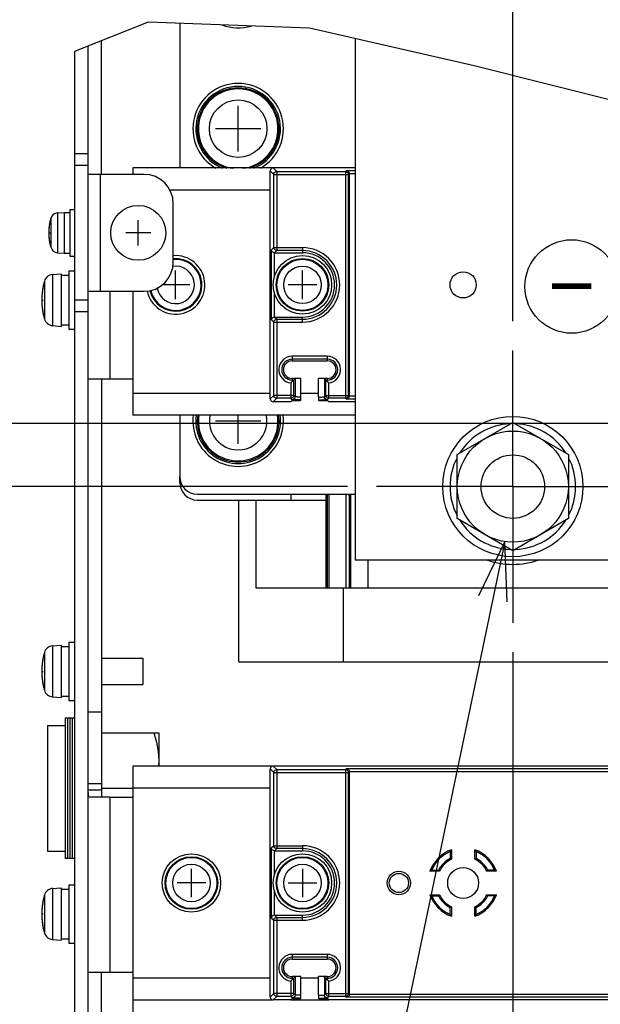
# Model space of a CAD drawing. Extents: x 29 to 422, y -226 to 287.
# Tile 4 of 63: x 80 to 100, y -148 to -115. Entities that reach past the tile are written whole.
import ezdxf

# ---------------------------------------------------------------- set-up
doc = ezdxf.new("R2010")
doc.units = 0
doc.header["$LTSCALE"] = 23.1
doc.linetypes.add('CENTER', pattern=[0.6, 0.375, -0.075, 0.075, -0.075])
doc.layers.get('0').update_dxf_attribs({"linetype": 'CONTINUOUS'})
for name, color, linetype in [('ALL_AXIS', 7, 'CONTINUOUS'), ('ALL_CURVE', 7, 'CONTINUOUS'), ('ALL_DIM', 7, 'CONTINUOUS'), ('ALL_FEATURES', 7, 'CONTINUOUS'), ('ALL_NOTE', 7, 'CONTINUOUS'), ('LAY0006', 7, 'CONTINUOUS'), ('LAY0006-1', 7, 'CONTINUOUS'), ('LAY0006-2', 7, 'CONTINUOUS')]:
    doc.layers.add(name, color=color, linetype=linetype)
doc.dimstyles.get("Standard").update_dxf_attribs({"dimtxt": 2.5, "dimasz": 2.5, "dimexe": 1.25, "dimexo": 0.625, "dimtad": 1, "dimcen": 2.5, "dimazin": 3, "dimtfac": 1, "dimtmove": 0, "dimatfit": 3})

# ---------------------------------------------------------------- blocks, each defined once
blk = doc.blocks.new('_OPEN')
at = {"color": 0, "linetype": 'BYBLOCK'}
for p, q in [((0, 0), (-1, 0.25)), ((-1, -0.25), (0, 0)), ((-1, 0), (0, 0))]:
    blk.add_line(p, q, dxfattribs=at)
blk = doc.blocks.new('*D19')
at = {"layer": 'ALL_DIM', "color": 2, "linetype": 'CONTINUOUS'}
for p, q in [((67.007, -155.935), (67.007, -144.232)), ((109.909, -151.485), (66.007, -151.485)), ((67.007, -151.485), (67.007, -155.935)), ((67.007, -160.385), (67.007, -155.935)), ((100.569, -160.385), (66.007, -160.385))]:
    blk.add_line(p, q, dxfattribs=at)
at = {"layer": 'ALL_DIM', "color": 2, "linetype": 'CONTINUOUS', "xscale": 2, "yscale": 2, "zscale": 2}
for p, rotation in [((67.007, -151.485), 90), ((67.007, -160.385), 270)]:
    blk.add_blockref('_OPEN', p, dxfattribs=dict(at, rotation=rotation))
blk = doc.blocks.new('*D20')
at = {"layer": 'ALL_DIM', "color": 2, "linetype": 'CONTINUOUS'}
for p, q in [((91.309, -130.525), (59.682, -130.525)), ((60.682, -130.525), (60.682, -145.455)), ((60.682, -160.385), (60.682, -145.455)), ((100.569, -160.385), (59.682, -160.385))]:
    blk.add_line(p, q, dxfattribs=at)
at = {"layer": 'ALL_DIM', "color": 2, "linetype": 'CONTINUOUS', "xscale": 2, "yscale": 2, "zscale": 2}
for p, rotation in [((60.682, -130.525), 90), ((60.682, -160.385), 270)]:
    blk.add_blockref('_OPEN', p, dxfattribs=dict(at, rotation=rotation))
blk = doc.blocks.new('*D21')
at = {"layer": 'ALL_DIM', "color": 2, "linetype": 'CONTINUOUS'}
for p, q in [((129.919, -128.365), (52.628, -128.365)), ((53.628, -128.365), (53.628, -144.375)), ((53.628, -160.385), (53.628, -144.375)), ((100.569, -160.385), (52.628, -160.385))]:
    blk.add_line(p, q, dxfattribs=at)
at = {"layer": 'ALL_DIM', "color": 2, "linetype": 'CONTINUOUS', "xscale": 2, "yscale": 2, "zscale": 2}
for p, rotation in [((53.628, -128.365), 90), ((53.628, -160.385), 270)]:
    blk.add_blockref('_OPEN', p, dxfattribs=dict(at, rotation=rotation))
blk = doc.blocks.new('*D22')
at = {"layer": 'ALL_DIM', "color": 2, "linetype": 'CONTINUOUS'}
for p, q in [((96.969, -136.185), (96.969, -201.619)), ((104.969, -164.785), (104.969, -201.619)), ((96.969, -200.619), (91.969, -200.619)), ((91.969, -200.619), (100.969, -200.619)), ((109.969, -200.619), (100.969, -200.619)), ((104.969, -200.619), (109.969, -200.619))]:
    blk.add_line(p, q, dxfattribs=at)
at = {"layer": 'ALL_DIM', "color": 2, "linetype": 'CONTINUOUS', "xscale": 2, "yscale": 2, "zscale": 2}
blk.add_blockref('_OPEN', (96.969, -200.619), dxfattribs=at)
at = {"layer": 'ALL_DIM', "color": 2, "linetype": 'CONTINUOUS', "xscale": 2, "yscale": 2, "zscale": 2, "rotation": 180}
blk.add_blockref('_OPEN', (104.969, -200.619), dxfattribs=at)
blk = doc.blocks.new('*D32')
at = {"layer": 'ALL_DIM', "color": 2, "linetype": 'CONTINUOUS'}
for p, q in [((96.969, -124.865), (96.969, -110.697)), ((104.569, -124.865), (104.569, -110.697)), ((96.969, -111.697), (88.616, -111.697)), ((88.616, -111.697), (100.769, -111.697)), ((109.569, -111.697), (100.769, -111.697)), ((104.569, -111.697), (109.569, -111.697))]:
    blk.add_line(p, q, dxfattribs=at)
at = {"layer": 'ALL_DIM', "color": 2, "linetype": 'CONTINUOUS', "xscale": 2, "yscale": 2, "zscale": 2}
blk.add_blockref('_OPEN', (96.969, -111.697), dxfattribs=at)
at = {"layer": 'ALL_DIM', "color": 2, "linetype": 'CONTINUOUS', "xscale": 2, "yscale": 2, "zscale": 2, "rotation": 180}
blk.add_blockref('_OPEN', (104.569, -111.697), dxfattribs=at)
blk = doc.blocks.new('*D33')
at = {"layer": 'ALL_DIM', "color": 2, "linetype": 'CONTINUOUS'}
for p, q in [((96.969, -124.865), (96.969, -104.17)), ((119.769, -124.865), (119.769, -104.17)), ((108.369, -105.17), (69.043, -105.17)), ((96.969, -105.17), (108.369, -105.17)), ((119.769, -105.17), (108.369, -105.17))]:
    blk.add_line(p, q, dxfattribs=at)
at = {"layer": 'ALL_DIM', "color": 2, "linetype": 'CONTINUOUS', "xscale": 2, "yscale": 2, "zscale": 2, "rotation": 180}
blk.add_blockref('_OPEN', (96.969, -105.17), dxfattribs=at)
at = {"layer": 'ALL_DIM', "color": 2, "linetype": 'CONTINUOUS', "xscale": 2, "yscale": 2, "zscale": 2}
blk.add_blockref('_OPEN', (119.769, -105.17), dxfattribs=at)

msp = doc.modelspace()

# ---------------------------------------------------------------- linework, layer by layer
at = {"color": 7, "linetype": 'CONTINUOUS'}
for p, q in [((84.484, -114.636), (81.969, -115.646)), ((90.009, -114.84), (84.484, -114.636)), ((95.65, -116.133), (90.009, -114.84)), ((103.199, -118.037), (95.65, -116.133)), ((82.889, -138.945), (84.849, -138.945)), ((84.849, -138.945), (84.849, -140.085)), ((84.849, -139.895), (84.837, -140.085)), ((82.889, -140.845), (83.969, -140.845))]:
    msp.add_line(p, q, dxfattribs=at)
msp.add_lwpolyline([(84.679, -138.945), (84.773, -139.27), (84.83, -139.584), (84.849, -139.895)], dxfattribs=at)
at = {"color": 2, "linetype": 'CONTINUOUS'}
msp.add_circle((98.983, -123.681), 1.6, dxfattribs=at)
at = {"layer": 'ALL_AXIS', "color": 7, "linetype": 'CONTINUOUS'}
for p, q in [((81.385, -121.164), (81.609, -121.145)), ((81.609, -121.145), (81.609, -122.545)), ((81.609, -121.145), (81.809, -121.145)), ((81.809, -121.045), (81.809, -122.645)), ((81.809, -121.045), (81.969, -121.045)), ((81.385, -122.525), (81.609, -122.545)), ((81.609, -122.545), (81.809, -122.545)), ((81.809, -122.645), (81.969, -122.645)), ((81.217, -123.27), (81.509, -123.245)), ((81.509, -123.245), (81.509, -125.044)), ((81.769, -123.145), (81.769, -125.145)), ((81.769, -123.145), (81.969, -123.145)), ((81.509, -123.295), (81.769, -123.295)), ((81.217, -125.019), (81.509, -125.045)), ((81.509, -124.995), (81.769, -124.995)), ((81.769, -125.145), (81.969, -125.145)), ((81.217, -135.97), (81.509, -135.945)), ((81.509, -135.945), (81.509, -137.744)), ((81.509, -135.995), (81.769, -135.995)), ((81.769, -135.845), (81.769, -137.845)), ((81.769, -135.845), (81.969, -135.845)), ((82.889, -136.397), (84.309, -136.397)), ((84.309, -136.397), (84.309, -137.292)), ((82.889, -137.293), (84.309, -137.293)), ((81.217, -137.719), (81.509, -137.745)), ((81.509, -137.695), (81.769, -137.695)), ((81.769, -137.845), (81.969, -137.845)), ((81.049, -138.695), (81.049, -142.995)), ((81.049, -138.695), (81.649, -138.695)), ((81.649, -138.445), (81.649, -143.244)), ((81.969, -138.445), (81.649, -138.445)), ((81.729, -138.445), (81.729, -143.244)), ((81.809, -138.445), (81.809, -143.244)), ((81.889, -138.445), (81.889, -143.244)), ((81.049, -142.995), (81.649, -142.995)), ((81.969, -143.245), (81.649, -143.245)), ((81.769, -144.145), (81.769, -146.145)), ((81.769, -144.145), (81.969, -144.145)), ((81.217, -144.27), (81.509, -144.245)), ((81.509, -144.245), (81.509, -146.044)), ((81.509, -144.295), (81.769, -144.295)), ((81.217, -146.019), (81.509, -146.045)), ((81.509, -145.995), (81.769, -145.995)), ((81.769, -146.145), (81.969, -146.145))]:
    msp.add_line(p, q, dxfattribs=at)
at = {"layer": 'ALL_AXIS', "color": 9, "linetype": 'CONTINUOUS'}
for p, q in [((81.385, -121.164), (81.385, -122.525)), ((81.158, -121.352), (81.158, -122.337)), ((81.217, -123.27), (81.217, -125.019)), ((80.936, -123.503), (80.936, -124.786)), ((81.217, -135.97), (81.217, -137.719)), ((80.936, -136.203), (80.936, -137.486)), ((81.217, -144.27), (81.217, -146.019)), ((80.936, -144.503), (80.936, -145.786))]:
    msp.add_line(p, q, dxfattribs=at)
at = {"layer": 'ALL_AXIS', "color": 7, "linetype": 'CENTER'}
for q in [(96.969, -125.865), (92.309, -130.525), (96.969, -135.185), (124.572, -130.525)]:
    msp.add_line((96.969, -130.525), q, dxfattribs=at)
at = {"layer": 'ALL_AXIS', "color": 9, "linetype": 'CONTINUOUS'}
for centre, radius in [((87.569, -118.285), 0.985), ((85.969, -144.085), 0.874), ((85.969, -144.085), 0.641)]:
    msp.add_circle(centre, radius, dxfattribs=at)
at = {"layer": 'ALL_AXIS', "color": 7, "linetype": 'CONTINUOUS'}
for centre, radius in [((84.149, -121.845), 0.94), ((85.969, -144.085), 1), ((85.969, -144.085), 0.9)]:
    msp.add_circle(centre, radius, dxfattribs=at)
for centre, radius, start, end in [((87.569, -113.285), 1.55, 249.0619, 286.6372), ((87.569, -118.285), 1.55, 299.3238, 240.6762), ((87.569, -118.285), 1.45, 291.6064, 248.3936), ((87.569, -118.285), 1.4, 286.3074, 253.6926), ((81.408, -121.423), 0.26, 95, 164.1191), ((82.889, -121.845), 1.8, 164.1191, 195.8809), ((81.408, -122.266), 0.26, 195.8809, 265), ((85.429, -123.625), 1, 192.1061, 94.6442), ((85.429, -123.625), 0.9, 192.4502, 95.3304), ((81.245, -123.589), 0.32, 95, 164.506), ((83.249, -124.145), 2.4, 164.506, 195.494), ((81.245, -124.7), 0.32, 195.494, 265), ((87.569, -128.285), 1.55, 172.4213, 7.5787), ((87.569, -128.285), 1.45, 171.9056, 8.0944), ((87.569, -128.285), 1.4, 171.7162, 8.2838), ((81.245, -136.289), 0.32, 95, 164.506), ((83.249, -136.845), 2.4, 164.506, 195.494), ((81.245, -137.4), 0.32, 195.494, 265), ((81.245, -144.589), 0.32, 95, 164.506), ((83.249, -145.145), 2.4, 164.506, 195.494), ((81.245, -145.7), 0.32, 195.494, 265)]:
    msp.add_arc(centre, radius, start, end, dxfattribs=at)
at = {"layer": 'ALL_AXIS', "color": 9, "linetype": 'CONTINUOUS'}
for centre, radius, start, end in [((87.569, -118.285), 1.361, 276.1822, 263.8178), ((85.429, -123.625), 0.874, 192.6417, 95.3791), ((85.429, -123.625), 0.641, 189.4338, 99.2555), ((87.569, -128.285), 1.361, 171.5393, 8.4607), ((87.569, -128.285), 0.985, 168.1739, 11.8261)]:
    msp.add_arc(centre, radius, start, end, dxfattribs=at)
at = {"layer": 'ALL_CURVE', "color": 40, "linetype": 'CONTINUOUS'}
for p, q in [((87.569, -119.065), (87.569, -117.505)), ((88.349, -118.285), (86.789, -118.285)), ((84.149, -122.275), (84.149, -121.415)), ((81.089, -121.845), (81.139, -121.845)), ((84.579, -121.845), (83.719, -121.845)), ((85.429, -124.115), (85.429, -123.135)), ((85.919, -123.625), (84.961, -123.625)), ((80.849, -124.145), (80.9, -124.145)), ((88.349, -128.285), (86.789, -128.285)), ((87.569, -129.065), (87.569, -128.085)), ((80.849, -136.845), (80.9, -136.845)), ((85.969, -144.575), (85.969, -143.595)), ((86.459, -144.085), (85.479, -144.085)), ((80.849, -145.145), (80.9, -145.145))]:
    msp.add_line(p, q, dxfattribs=at)
for centre, radius, start, end in [((82.889, -121.845), 1.8, 166.5066, 193.4934), ((83.249, -124.145), 2.4, 168.2193, 191.7807), ((83.249, -136.845), 2.4, 168.2193, 191.7807), ((83.249, -145.145), 2.4, 168.2193, 191.7807)]:
    msp.add_arc(centre, radius, start, end, dxfattribs=at)
at = {"layer": 'ALL_FEATURES', "color": 3, "linetype": 'CONTINUOUS'}
for p, q in [((85.569, -114.676), (85.569, -119.625)), ((82.429, -115.461), (82.429, -149.885)), ((84.349, -119.845), (82.429, -119.845)), ((85.349, -122.845), (85.349, -120.845)), ((82.429, -123.845), (84.349, -123.845)), ((82.889, -126.845), (82.889, -140.972)), ((85.569, -128.085), (85.569, -130.185)), ((86.169, -130.785), (91.569, -130.785)), ((87.589, -136.525), (87.589, -130.985)), ((91.169, -136.525), (91.169, -133.985)), ((87.589, -136.525), (110.169, -136.525))]:
    msp.add_line(p, q, dxfattribs=at)
at = {"layer": 'ALL_FEATURES', "color": 9, "linetype": 'CONTINUOUS'}
for p, q in [((82.889, -119.845), (82.889, -115.277)), ((82.849, -119.845), (82.849, -123.845)), ((83.189, -126.845), (83.189, -123.845)), ((82.889, -140.915), (82.429, -140.915)), ((83.189, -147.145), (83.189, -141.145)), ((82.889, -149.425), (82.889, -147.145))]:
    msp.add_line(p, q, dxfattribs=at)
at = {"layer": 'ALL_FEATURES', "color": 7, "linetype": 'CONTINUOUS'}
for p, q in [((81.969, -115.646), (81.969, -155.985)), ((82.429, -119.145), (81.969, -119.145)), ((82.429, -119.545), (81.969, -119.545)), ((82.429, -124.145), (81.969, -124.145)), ((82.429, -124.545), (81.969, -124.545)), ((83.969, -126.845), (82.429, -126.845)), ((82.889, -138.245), (82.429, -138.245)), ((82.429, -140.685), (82.889, -140.685)), ((83.189, -141.145), (82.513, -141.145)), ((83.189, -141.145), (83.969, -141.145)), ((83.969, -147.145), (82.429, -147.145))]:
    msp.add_line(p, q, dxfattribs=at)
for points in [[(82.429, -140.96), (82.43, -141.005), (82.432, -141.048), (82.438, -141.086), (82.452, -141.116)], [(82.452, -141.116), (82.475, -141.137), (82.513, -141.145)]]:
    msp.add_lwpolyline(points, dxfattribs=at)
at = {"layer": 'ALL_FEATURES', "color": 3, "linetype": 'CONTINUOUS'}
for points in [[(82.889, -140.972), (82.889, -141.023), (82.891, -141.065), (82.895, -141.1), (82.901, -141.125)], [(82.901, -141.125), (82.91, -141.14), (82.922, -141.145)]]:
    msp.add_lwpolyline(points, dxfattribs=at)
for centre, radius, start, end in [((84.349, -120.845), 1, 0, 90), ((84.349, -122.845), 1, 270, 360), ((86.169, -130.185), 0.6, 180, 270)]:
    msp.add_arc(centre, radius, start, end, dxfattribs=at)
at = {"layer": 'ALL_NOTE', "color": 2, "linetype": 'CONTINUOUS'}
msp.add_line((96.69, -132.404), (83.868, -193.785), dxfattribs=at)
at = {"layer": 'ALL_NOTE', "color": 2, "linetype": 'CONTINUOUS', "const_width": 0.2}
msp.add_lwpolyline([(98.314, -123.671), (99.658, -123.671)], dxfattribs=at)
at = {"layer": 'ALL_NOTE', "color": 2, "linetype": 'CONTINUOUS'}
msp.add_lwpolyline([(96.77, -134.464), (96.69, -132.404), (95.791, -134.259)], dxfattribs=at)
at = {"layer": 'LAY0006', "color": 3, "linetype": 'CONTINUOUS'}
for p, q in [((85.569, -130.385), (85.569, -130.185)), ((86.169, -130.985), (90.569, -130.985)), ((88.169, -130.985), (88.169, -133.985)), ((90.569, -130.785), (90.569, -130.985)), ((90.669, -130.785), (90.669, -133.985)), ((91.419, -130.785), (91.419, -133.985)), ((88.169, -133.985), (90.569, -133.985)), ((90.669, -133.985), (91.369, -133.985)), ((91.419, -133.985), (105.269, -133.985))]:
    msp.add_line(p, q, dxfattribs=at)
at = {"layer": 'LAY0006', "color": 9, "linetype": 'CONTINUOUS'}
for p, q in [((89.369, -130.785), (89.369, -130.985)), ((91.269, -133.985), (91.269, -130.785)), ((92.019, -133.985), (92.019, -133.025))]:
    msp.add_line(p, q, dxfattribs=at)
at = {"layer": 'LAY0006', "color": 7, "linetype": 'CONTINUOUS'}
for p, q in [((90.569, -130.985), (90.569, -133.985)), ((90.619, -130.785), (90.619, -133.985)), ((91.369, -130.785), (91.369, -133.985)), ((90.569, -133.985), (90.669, -133.985)), ((91.369, -133.985), (91.419, -133.985))]:
    msp.add_line(p, q, dxfattribs=at)
at = {"layer": 'LAY0006', "color": 3, "linetype": 'CONTINUOUS'}
for centre, start, end in [((86.169, -130.385), 180, 270), ((91.769, -130.385), 221.9524, 228.0476)]:
    msp.add_arc(centre, 0.6, start, end, dxfattribs=at)
at = {"layer": 'LAY0006-1', "color": 3, "linetype": 'CONTINUOUS'}
for p, q in [((91.569, -115.198), (91.569, -133.025)), ((83.969, -119.625), (83.969, -119.845)), ((88.769, -119.625), (83.969, -119.625)), ((83.969, -123.845), (83.969, -128.085)), ((91.569, -128.085), (83.969, -128.085)), ((91.569, -133.025), (125.169, -133.025))]:
    msp.add_line(p, q, dxfattribs=at)
at = {"layer": 'LAY0006-1', "color": 7, "linetype": 'CONTINUOUS'}
for p, q in [((88.669, -127.525), (88.669, -119.725)), ((91.569, -119.625), (88.769, -119.625)), ((91.369, -119.814), (91.369, -127.436)), ((88.813, -122.525), (89.769, -122.525)), ((88.813, -124.725), (89.769, -124.725)), ((89.419, -126.225), (90.619, -126.225)), ((89.719, -126.825), (89.419, -126.825)), ((89.519, -126.832), (89.419, -126.932)), ((89.519, -126.832), (89.519, -127.455)), ((89.719, -127.463), (89.719, -126.825)), ((90.319, -127.463), (90.319, -126.825)), ((90.619, -126.825), (90.319, -126.825)), ((90.519, -126.832), (90.519, -127.455)), ((90.519, -126.832), (90.619, -126.932)), ((89.37, -127.625), (88.769, -127.625)), ((89.37, -127.625), (89.419, -127.576)), ((89.419, -127.576), (89.705, -127.576)), ((89.705, -127.576), (89.717, -127.564)), ((90.321, -127.564), (90.333, -127.576)), ((90.333, -127.576), (90.619, -127.576)), ((90.668, -127.625), (90.619, -127.576)), ((91.569, -127.625), (90.668, -127.625)), ((95.069, -129.428), (96.969, -128.331)), ((96.969, -128.331), (98.869, -129.428)), ((95.069, -131.622), (95.069, -129.428)), ((98.869, -129.428), (98.869, -131.622)), ((96.969, -132.719), (95.069, -131.622)), ((98.869, -131.622), (96.969, -132.719))]:
    msp.add_line(p, q, dxfattribs=at)
at = {"layer": 'LAY0006-1', "color": 9, "linetype": 'CONTINUOUS'}
for p, q in [((88.789, -119.845), (88.669, -119.725)), ((88.889, -119.745), (88.769, -119.625)), ((88.789, -122.35), (88.789, -119.845)), ((88.789, -119.845), (91.339, -119.845)), ((88.889, -119.745), (88.889, -122.45)), ((88.889, -119.745), (91.239, -119.745)), ((91.271, -119.714), (91.239, -119.745)), ((91.239, -119.745), (91.239, -127.504)), ((91.271, -119.714), (91.569, -119.714)), ((91.369, -119.815), (91.339, -119.845)), ((91.339, -119.845), (91.339, -127.404)), ((91.369, -119.814), (91.569, -119.814)), ((88.669, -120.385), (85.232, -120.385)), ((88.789, -122.35), (88.713, -122.426)), ((88.713, -124.823), (88.713, -122.426)), ((88.789, -122.35), (89.769, -122.35)), ((88.813, -123.349), (88.813, -122.525)), ((88.889, -122.45), (88.814, -122.525)), ((89.769, -122.45), (88.889, -122.45)), ((89.769, -122.35), (89.769, -122.525)), ((88.813, -124.725), (88.813, -123.9)), ((88.713, -124.823), (88.789, -124.9)), ((88.789, -127.404), (88.789, -124.9)), ((88.789, -124.9), (89.769, -124.9)), ((88.814, -124.725), (88.889, -124.8)), ((88.889, -124.8), (88.889, -127.504)), ((88.889, -124.8), (89.769, -124.8)), ((89.769, -124.9), (89.769, -124.725)), ((89.419, -126.067), (89.419, -126.225)), ((90.619, -126.067), (89.419, -126.067)), ((90.619, -126.167), (89.419, -126.167)), ((90.619, -126.067), (90.619, -126.225)), ((89.419, -126.825), (89.419, -126.932)), ((89.419, -126.882), (89.468, -126.882)), ((89.468, -126.882), (89.468, -127.404)), ((90.57, -127.404), (90.57, -126.882)), ((90.57, -126.882), (90.619, -126.882)), ((90.619, -126.825), (90.619, -126.932)), ((89.368, -126.979), (89.368, -127.504)), ((90.67, -127.504), (90.67, -126.979)), ((83.969, -127.325), (88.669, -127.325)), ((88.669, -127.525), (88.789, -127.404)), ((88.769, -127.625), (88.889, -127.504)), ((89.468, -127.404), (88.789, -127.404)), ((89.368, -127.504), (88.889, -127.504)), ((89.419, -127.555), (89.368, -127.504)), ((89.519, -127.455), (89.468, -127.404)), ((89.719, -127.325), (90.319, -127.325)), ((90.519, -127.455), (90.57, -127.404)), ((90.57, -127.404), (91.339, -127.404)), ((90.619, -127.555), (90.67, -127.504)), ((91.239, -127.504), (90.67, -127.504)), ((91.239, -127.504), (91.271, -127.536)), ((91.569, -127.536), (91.271, -127.536)), ((91.339, -127.404), (91.369, -127.434)), ((91.569, -127.436), (91.369, -127.436))]:
    msp.add_line(p, q, dxfattribs=at)
at = {"layer": 'LAY0006-1', "color": 40, "linetype": 'CONTINUOUS'}
for p, q in [((89.769, -124.115), (89.769, -123.135)), ((90.259, -123.625), (89.279, -123.625))]:
    msp.add_line(p, q, dxfattribs=at)
at = {"layer": 'LAY0006-1', "color": 7, "linetype": 'CONTINUOUS'}
for points in [[(88.769, -119.625), (88.738, -119.63), (88.71, -119.644), (88.688, -119.666), (88.674, -119.694), (88.669, -119.725)], [(91.271, -119.714), (91.298, -119.718), (91.322, -119.73), (91.342, -119.746), (91.357, -119.767), (91.366, -119.79), (91.369, -119.814)], [(88.814, -122.525), (88.782, -122.519), (88.756, -122.507), (88.737, -122.489), (88.723, -122.469), (88.715, -122.448), (88.713, -122.426)], [(88.813, -124.725), (88.786, -124.729), (88.763, -124.739), (88.744, -124.752), (88.73, -124.768), (88.721, -124.786), (88.715, -124.804), (88.713, -124.823)], [(89.419, -126.932), (89.403, -126.947), (89.386, -126.963), (89.368, -126.979)], [(89.719, -126.825), (89.675, -126.825), (89.635, -126.826), (89.601, -126.827), (89.572, -126.828), (89.549, -126.829), (89.532, -126.83), (89.522, -126.831), (89.519, -126.832)], [(90.519, -126.832), (90.516, -126.831), (90.506, -126.83), (90.489, -126.829), (90.466, -126.828), (90.437, -126.827), (90.403, -126.826), (90.363, -126.825), (90.319, -126.825)], [(90.619, -126.932), (90.635, -126.947), (90.652, -126.963), (90.67, -126.979)], [(88.669, -127.525), (88.674, -127.556), (88.688, -127.583), (88.71, -127.606), (88.738, -127.62), (88.769, -127.625)], [(89.717, -127.564), (89.718, -127.558), (89.718, -127.542), (89.719, -127.519), (89.719, -127.492), (89.719, -127.463)], [(90.319, -127.463), (90.319, -127.492), (90.319, -127.519), (90.32, -127.542), (90.32, -127.558), (90.321, -127.564)], [(91.369, -127.436), (91.366, -127.459), (91.357, -127.482), (91.342, -127.503), (91.322, -127.52), (91.298, -127.531), (91.271, -127.536)]]:
    msp.add_lwpolyline(points, dxfattribs=at)
at = {"layer": 'LAY0006-1', "color": 9, "linetype": 'CONTINUOUS'}
for points in [[(88.789, -119.845), (88.794, -119.814), (88.809, -119.786), (88.831, -119.764), (88.859, -119.75), (88.889, -119.745)], [(91.239, -119.745), (91.27, -119.75), (91.298, -119.764), (91.32, -119.786), (91.334, -119.814), (91.339, -119.845)], [(88.889, -122.45), (88.859, -122.445), (88.831, -122.43), (88.809, -122.408), (88.794, -122.38), (88.789, -122.35)], [(88.789, -124.9), (88.794, -124.869), (88.809, -124.841), (88.831, -124.818), (88.859, -124.804), (88.889, -124.8)], [(88.889, -127.504), (88.859, -127.499), (88.831, -127.485), (88.809, -127.463), (88.794, -127.435), (88.789, -127.404)], [(89.468, -127.404), (89.463, -127.435), (89.449, -127.463), (89.427, -127.485), (89.399, -127.499), (89.368, -127.504)], [(89.519, -127.455), (89.511, -127.493), (89.49, -127.526), (89.457, -127.547), (89.419, -127.555)], [(89.717, -127.564), (89.672, -127.563), (89.631, -127.563), (89.593, -127.562), (89.558, -127.561), (89.527, -127.561), (89.5, -127.56), (89.476, -127.559), (89.456, -127.558), (89.44, -127.558), (89.429, -127.557), (89.422, -127.556), (89.419, -127.555)], [(89.719, -127.463), (89.686, -127.463), (89.656, -127.462), (89.629, -127.461), (89.604, -127.461), (89.583, -127.46), (89.564, -127.459), (89.548, -127.458), (89.536, -127.457), (89.527, -127.457), (89.521, -127.456), (89.519, -127.455)], [(90.319, -127.463), (90.351, -127.463), (90.381, -127.462), (90.408, -127.461), (90.434, -127.461), (90.456, -127.46), (90.475, -127.459), (90.491, -127.458), (90.503, -127.457), (90.512, -127.457), (90.517, -127.456), (90.519, -127.455)], [(90.321, -127.564), (90.363, -127.563), (90.403, -127.563), (90.441, -127.562), (90.477, -127.562), (90.509, -127.561), (90.538, -127.56), (90.563, -127.559), (90.583, -127.558), (90.599, -127.557), (90.61, -127.557), (90.617, -127.556), (90.619, -127.555)], [(90.619, -127.555), (90.581, -127.547), (90.548, -127.526), (90.527, -127.493), (90.519, -127.455)], [(90.67, -127.504), (90.639, -127.499), (90.611, -127.485), (90.589, -127.463), (90.575, -127.435), (90.57, -127.404)], [(91.339, -127.404), (91.334, -127.435), (91.32, -127.463), (91.298, -127.485), (91.27, -127.499), (91.239, -127.504)]]:
    msp.add_lwpolyline(points, dxfattribs=at)
at = {"layer": 'LAY0006-1', "color": 7, "linetype": 'CONTINUOUS'}
for centre, radius in [((89.769, -123.625), 1), ((89.769, -123.625), 0.9), ((95.269, -123.625), 0.448), ((96.969, -130.525), 2.4), ((96.969, -130.525), 1.9), ((96.969, -130.525), 1.086)]:
    msp.add_circle(centre, radius, dxfattribs=at)
at = {"layer": 'LAY0006-1', "color": 9, "linetype": 'CONTINUOUS'}
for radius in [0.874, 0.641]:
    msp.add_circle((89.769, -123.625), radius, dxfattribs=at)
for centre, radius, start, end in [((89.769, -123.625), 1.275, 270, 90), ((89.769, -123.625), 1.175, 270, 90), ((89.419, -126.525), 0.458, 90, 263.6473), ((89.419, -126.525), 0.358, 90, 270), ((90.619, -126.525), 0.458, 276.3527, 90), ((90.619, -126.525), 0.358, 270, 90)]:
    msp.add_arc(centre, radius, start, end, dxfattribs=at)
at = {"layer": 'LAY0006-1', "color": 7, "linetype": 'CONTINUOUS'}
for centre, radius, start, end in [((89.769, -123.625), 1.1, 270, 90), ((89.419, -126.525), 0.3, 90, 270), ((90.619, -126.525), 0.3, 270, 90), ((96.969, -130.525), 2.15, 92.7017, 147.3592), ((96.969, -130.525), 2.15, 32.6408, 87.2983), ((96.969, -130.525), 2.15, 152.6408, 207.3592), ((96.969, -130.525), 2.15, 332.6408, 27.3592), ((96.969, -130.525), 2.15, 212.6408, 267.2983), ((96.969, -130.525), 2.15, 272.7017, 327.3592), ((96.969, -130.525), 2.66, 250.1844, 289.8156)]:
    msp.add_arc(centre, radius, start, end, dxfattribs=at)
at = {"layer": 'LAY0006-2', "color": 3, "linetype": 'CONTINUOUS'}
for p, q in [((83.969, -140.085), (83.969, -149.085)), ((88.769, -140.085), (83.969, -140.085)), ((83.969, -148.085), (88.769, -148.085)), ((89.37, -148.085), (90.668, -148.085))]:
    msp.add_line(p, q, dxfattribs=at)
at = {"layer": 'LAY0006-2', "color": 9, "linetype": 'CONTINUOUS'}
for p, q in [((88.889, -140.205), (88.769, -140.085)), ((88.789, -140.305), (88.669, -140.185)), ((88.789, -142.81), (88.789, -140.305)), ((88.789, -140.305), (91.339, -140.305)), ((88.889, -140.205), (88.889, -142.91)), ((88.889, -140.205), (91.239, -140.205)), ((91.271, -140.174), (91.239, -140.205)), ((91.239, -140.205), (91.239, -147.964)), ((91.271, -140.174), (106.469, -140.174)), ((91.369, -140.275), (91.339, -140.305)), ((91.339, -140.305), (91.339, -147.864)), ((91.369, -140.274), (106.569, -140.274)), ((88.669, -140.845), (83.969, -140.845)), ((88.789, -142.81), (88.713, -142.886)), ((88.713, -145.283), (88.713, -142.886)), ((88.789, -142.81), (89.769, -142.81)), ((88.813, -143.809), (88.813, -142.985)), ((88.889, -142.91), (88.814, -142.985)), ((89.769, -142.91), (88.889, -142.91)), ((89.769, -142.81), (89.769, -142.985)), ((88.813, -145.185), (88.813, -144.36)), ((88.713, -145.283), (88.789, -145.36)), ((88.789, -147.864), (88.789, -145.36)), ((88.789, -145.36), (89.769, -145.36)), ((88.814, -145.185), (88.889, -145.26)), ((88.889, -145.26), (88.889, -147.964)), ((88.889, -145.26), (89.769, -145.26)), ((89.769, -145.36), (89.769, -145.185)), ((89.419, -146.527), (89.419, -146.685)), ((90.619, -146.527), (89.419, -146.527)), ((90.619, -146.627), (89.419, -146.627)), ((90.619, -146.527), (90.619, -146.685)), ((83.969, -147.325), (88.669, -147.325)), ((89.368, -147.439), (89.368, -147.964)), ((89.419, -147.285), (89.419, -147.392)), ((89.419, -147.342), (89.468, -147.342)), ((89.468, -147.342), (89.468, -147.864)), ((89.719, -147.325), (90.319, -147.325)), ((90.57, -147.864), (90.57, -147.342)), ((90.57, -147.342), (90.619, -147.342)), ((90.619, -147.285), (90.619, -147.392)), ((90.67, -147.964), (90.67, -147.439)), ((88.669, -147.985), (88.789, -147.864)), ((88.769, -148.085), (88.889, -147.964)), ((89.468, -147.864), (88.789, -147.864)), ((89.368, -147.964), (88.889, -147.964)), ((89.419, -148.015), (89.368, -147.964)), ((89.519, -147.915), (89.468, -147.864)), ((90.519, -147.915), (90.57, -147.864)), ((90.57, -147.864), (91.339, -147.864)), ((90.619, -148.015), (90.67, -147.964)), ((91.239, -147.964), (90.67, -147.964)), ((91.239, -147.964), (91.271, -147.996)), ((106.867, -147.996), (91.271, -147.996)), ((91.339, -147.864), (91.369, -147.894)), ((106.769, -147.896), (91.369, -147.896))]:
    msp.add_line(p, q, dxfattribs=at)
at = {"layer": 'LAY0006-2', "color": 7, "linetype": 'CONTINUOUS'}
for p, q in [((107.869, -140.085), (88.769, -140.085)), ((88.669, -147.985), (88.669, -140.185)), ((91.369, -140.274), (91.369, -147.896)), ((88.813, -142.985), (89.769, -142.985)), ((94.827, -143.01), (94.827, -143.243)), ((94.869, -142.949), (94.869, -143.269)), ((95.669, -143.269), (95.669, -142.949)), ((95.711, -143.01), (95.711, -143.243)), ((94.453, -143.685), (94.133, -143.685)), ((94.194, -143.643), (94.428, -143.643)), ((96.405, -143.685), (96.085, -143.685)), ((96.344, -143.643), (96.11, -143.643)), ((94.133, -144.485), (94.453, -144.485)), ((96.085, -144.485), (96.405, -144.485)), ((94.194, -144.527), (94.428, -144.527)), ((96.344, -144.527), (96.11, -144.527)), ((94.827, -145.159), (94.827, -144.926)), ((94.869, -144.9), (94.869, -145.22)), ((95.669, -145.22), (95.669, -144.9)), ((95.711, -145.159), (95.711, -144.926)), ((88.813, -145.185), (89.769, -145.185)), ((89.419, -146.685), (90.619, -146.685)), ((89.719, -147.285), (89.419, -147.285)), ((89.519, -147.292), (89.419, -147.392)), ((89.519, -147.292), (89.519, -147.915)), ((89.719, -147.923), (89.719, -147.285)), ((90.319, -147.923), (90.319, -147.285)), ((90.619, -147.285), (90.319, -147.285)), ((90.519, -147.292), (90.519, -147.915)), ((90.519, -147.292), (90.619, -147.392)), ((89.37, -148.085), (88.769, -148.085)), ((89.37, -148.085), (89.419, -148.036)), ((89.419, -148.036), (89.705, -148.036)), ((89.705, -148.036), (89.717, -148.024)), ((90.321, -148.024), (90.333, -148.036)), ((90.333, -148.036), (90.619, -148.036)), ((90.668, -148.085), (90.619, -148.036)), ((107.72, -148.085), (90.668, -148.085))]:
    msp.add_line(p, q, dxfattribs=at)
at = {"layer": 'LAY0006-2', "color": 40, "linetype": 'CONTINUOUS'}
for p, q in [((89.769, -143.595), (89.769, -144.575)), ((89.279, -144.085), (90.259, -144.085))]:
    msp.add_line(p, q, dxfattribs=at)
at = {"layer": 'LAY0006-2', "color": 7, "linetype": 'CONTINUOUS'}
for points in [[(88.769, -140.085), (88.738, -140.09), (88.71, -140.104), (88.688, -140.126), (88.674, -140.154), (88.669, -140.185)], [(91.271, -140.174), (91.298, -140.178), (91.322, -140.19), (91.342, -140.206), (91.357, -140.227), (91.366, -140.25), (91.369, -140.274)], [(88.814, -142.985), (88.782, -142.979), (88.756, -142.967), (88.737, -142.949), (88.723, -142.929), (88.715, -142.908), (88.713, -142.886)], [(94.869, -142.949), (94.855, -142.969), (94.841, -142.989), (94.827, -143.01)], [(95.669, -142.949), (95.683, -142.969), (95.697, -142.989), (95.711, -143.01)], [(94.869, -143.269), (94.855, -143.26), (94.841, -143.252), (94.827, -143.243)], [(95.669, -143.269), (95.683, -143.26), (95.697, -143.252), (95.711, -143.243)], [(94.133, -143.685), (94.153, -143.671), (94.174, -143.657), (94.194, -143.643)], [(94.453, -143.685), (94.445, -143.671), (94.436, -143.657), (94.428, -143.643)], [(96.085, -143.685), (96.093, -143.671), (96.102, -143.657), (96.11, -143.643)], [(96.405, -143.685), (96.384, -143.671), (96.364, -143.657), (96.344, -143.643)], [(94.133, -144.485), (94.153, -144.499), (94.174, -144.513), (94.194, -144.527)], [(94.453, -144.485), (94.445, -144.499), (94.436, -144.512), (94.428, -144.527)], [(96.085, -144.485), (96.093, -144.499), (96.102, -144.512), (96.11, -144.527)], [(96.405, -144.485), (96.384, -144.499), (96.364, -144.513), (96.344, -144.527)], [(94.869, -144.9), (94.855, -144.909), (94.841, -144.917), (94.827, -144.926)], [(94.869, -145.22), (94.855, -145.2), (94.841, -145.18), (94.827, -145.159)], [(95.669, -144.9), (95.683, -144.909), (95.697, -144.917), (95.711, -144.926)], [(95.669, -145.22), (95.683, -145.2), (95.697, -145.18), (95.711, -145.159)], [(88.813, -145.185), (88.786, -145.189), (88.763, -145.199), (88.744, -145.212), (88.73, -145.228), (88.721, -145.246), (88.715, -145.264), (88.713, -145.283)], [(89.419, -147.392), (89.403, -147.407), (89.386, -147.423), (89.368, -147.439)], [(89.719, -147.285), (89.675, -147.285), (89.635, -147.286), (89.601, -147.287), (89.572, -147.288), (89.549, -147.289), (89.532, -147.29), (89.522, -147.291), (89.519, -147.292)], [(90.519, -147.292), (90.516, -147.291), (90.506, -147.29), (90.489, -147.289), (90.466, -147.288), (90.437, -147.287), (90.403, -147.286), (90.363, -147.285), (90.319, -147.285)], [(90.619, -147.392), (90.635, -147.407), (90.652, -147.423), (90.67, -147.439)], [(88.669, -147.985), (88.674, -148.016), (88.688, -148.043), (88.71, -148.066), (88.738, -148.08), (88.769, -148.085)], [(89.717, -148.024), (89.718, -148.018), (89.718, -148.002), (89.719, -147.979), (89.719, -147.952), (89.719, -147.923)], [(90.319, -147.923), (90.319, -147.952), (90.319, -147.979), (90.32, -148.002), (90.32, -148.018), (90.321, -148.024)], [(91.369, -147.896), (91.366, -147.919), (91.357, -147.942), (91.342, -147.963), (91.322, -147.98), (91.298, -147.991), (91.271, -147.996)]]:
    msp.add_lwpolyline(points, dxfattribs=at)
at = {"layer": 'LAY0006-2', "color": 9, "linetype": 'CONTINUOUS'}
for points in [[(88.789, -140.305), (88.794, -140.274), (88.809, -140.246), (88.831, -140.224), (88.859, -140.21), (88.889, -140.205)], [(91.239, -140.205), (91.27, -140.21), (91.298, -140.224), (91.32, -140.246), (91.334, -140.274), (91.339, -140.305)], [(88.889, -142.91), (88.859, -142.905), (88.831, -142.89), (88.809, -142.868), (88.794, -142.84), (88.789, -142.81)], [(88.789, -145.36), (88.794, -145.329), (88.809, -145.301), (88.831, -145.278), (88.859, -145.264), (88.889, -145.26)], [(88.889, -147.964), (88.859, -147.959), (88.831, -147.945), (88.809, -147.923), (88.794, -147.895), (88.789, -147.864)], [(89.468, -147.864), (89.463, -147.895), (89.449, -147.923), (89.427, -147.945), (89.399, -147.959), (89.368, -147.964)], [(89.519, -147.915), (89.511, -147.953), (89.49, -147.986), (89.457, -148.007), (89.419, -148.015)], [(89.717, -148.024), (89.672, -148.023), (89.631, -148.023), (89.593, -148.022), (89.558, -148.021), (89.527, -148.021), (89.5, -148.02), (89.476, -148.019), (89.456, -148.018), (89.44, -148.018), (89.429, -148.017), (89.422, -148.016), (89.419, -148.015)], [(89.719, -147.923), (89.686, -147.923), (89.656, -147.922), (89.629, -147.921), (89.604, -147.921), (89.583, -147.92), (89.564, -147.919), (89.548, -147.918), (89.536, -147.917), (89.527, -147.917), (89.521, -147.916), (89.519, -147.915)], [(90.319, -147.923), (90.351, -147.923), (90.381, -147.922), (90.408, -147.921), (90.434, -147.921), (90.456, -147.92), (90.475, -147.919), (90.491, -147.918), (90.503, -147.917), (90.512, -147.917), (90.517, -147.916), (90.519, -147.915)], [(90.321, -148.024), (90.363, -148.023), (90.403, -148.023), (90.441, -148.022), (90.477, -148.022), (90.509, -148.021), (90.538, -148.02), (90.563, -148.019), (90.583, -148.018), (90.599, -148.017), (90.61, -148.017), (90.617, -148.016), (90.619, -148.015)], [(90.619, -148.015), (90.581, -148.007), (90.548, -147.986), (90.527, -147.953), (90.519, -147.915)], [(90.67, -147.964), (90.639, -147.959), (90.611, -147.945), (90.589, -147.923), (90.575, -147.895), (90.57, -147.864)], [(91.339, -147.864), (91.334, -147.895), (91.32, -147.923), (91.298, -147.945), (91.27, -147.959), (91.239, -147.964)]]:
    msp.add_lwpolyline(points, dxfattribs=at)
at = {"layer": 'LAY0006-2', "color": 7, "linetype": 'CONTINUOUS'}
for centre, radius in [((89.769, -144.085), 1), ((89.769, -144.085), 0.9), ((93.069, -144.085), 0.4), ((93.069, -144.085), 0.327), ((95.269, -144.085), 0.53)]:
    msp.add_circle(centre, radius, dxfattribs=at)
at = {"layer": 'LAY0006-2', "color": 9, "linetype": 'CONTINUOUS'}
for radius in [0.874, 0.641]:
    msp.add_circle((89.769, -144.085), radius, dxfattribs=at)
for centre, radius, start, end in [((89.769, -144.085), 1.275, 270, 90), ((89.769, -144.085), 1.175, 270, 90), ((89.419, -146.985), 0.458, 90, 263.6473), ((89.419, -146.985), 0.358, 90, 270), ((90.619, -146.985), 0.458, 276.3527, 90), ((90.619, -146.985), 0.358, 270, 90)]:
    msp.add_arc(centre, radius, start, end, dxfattribs=at)
at = {"layer": 'LAY0006-2', "color": 7, "linetype": 'CONTINUOUS'}
for centre, radius, start, end in [((89.769, -144.085), 1.1, 270, 90), ((95.269, -144.085), 1.204, 109.4039, 160.5961), ((95.269, -144.085), 1.162, 112.3517, 157.6483), ((95.269, -144.085), 1.204, 19.4039, 70.5961), ((95.269, -144.085), 1.162, 22.3517, 67.6483), ((95.269, -144.085), 0.95, 117.7113, 152.2887), ((95.269, -144.085), 0.908, 116.1247, 153.8753), ((95.269, -144.085), 0.908, 26.1247, 63.8753), ((95.269, -144.085), 0.95, 27.7113, 62.2887), ((95.269, -144.085), 1.204, 199.4039, 250.5961), ((95.269, -144.085), 0.908, 206.1247, 243.8753), ((95.269, -144.085), 1.204, 289.4039, 340.5961), ((95.269, -144.085), 0.908, 296.1247, 333.8753), ((95.269, -144.085), 1.162, 202.3517, 247.6483), ((95.269, -144.085), 0.95, 207.7113, 242.2887), ((95.269, -144.085), 1.162, 292.3517, 337.6483), ((95.269, -144.085), 0.95, 297.7113, 332.2887), ((89.419, -146.985), 0.3, 90, 270), ((90.619, -146.985), 0.3, 270, 90)]:
    msp.add_arc(centre, radius, start, end, dxfattribs=at)

# ---------------------------------------------------------------- dimensions: what is measured, and where the dimension line sits
at = {"layer": 'ALL_DIM', "color": 2, "linetype": 'CONTINUOUS'}
for base, p2, picture, middle in [((119.769, -105.17), (119.769, -124.865), '*D33', (69.043, -104.37)), ((104.569, -111.697), (104.569, -124.865), '*D32', (88.616, -110.897))]:
    dim = msp.add_linear_dim(base=base, p1=(96.969, -124.865), p2=p2, dimstyle='Standard', dxfattribs=at)
    dim.commit()
    dim.dimension.update_dxf_attribs({"geometry": picture, "text_midpoint": middle, "dimtype": 128})
for base, p1, p2, angle, picture, middle in [((53.628, -160.385), (129.919, -128.365), (100.569, -160.385), 270, '*D21', (52.828, -148.503)), ((60.682, -130.525), (100.569, -160.385), (91.309, -130.525), 90, '*D20', (59.882, -149.583)), ((96.969, -200.619), (104.969, -164.785), (96.969, -136.185), 180, '*D22', (98.217, -199.819)), ((67.007, -151.485), (100.569, -160.385), (109.909, -151.485), 90, '*D19', (66.207, -149.736))]:
    dim = msp.add_linear_dim(base=base, p1=p1, p2=p2, angle=angle, dimstyle='Standard', dxfattribs=at)
    dim.commit()
    dim.dimension.update_dxf_attribs({"geometry": picture, "text_midpoint": middle, "dimtype": 128})

doc.saveas('drawing.dxf')
